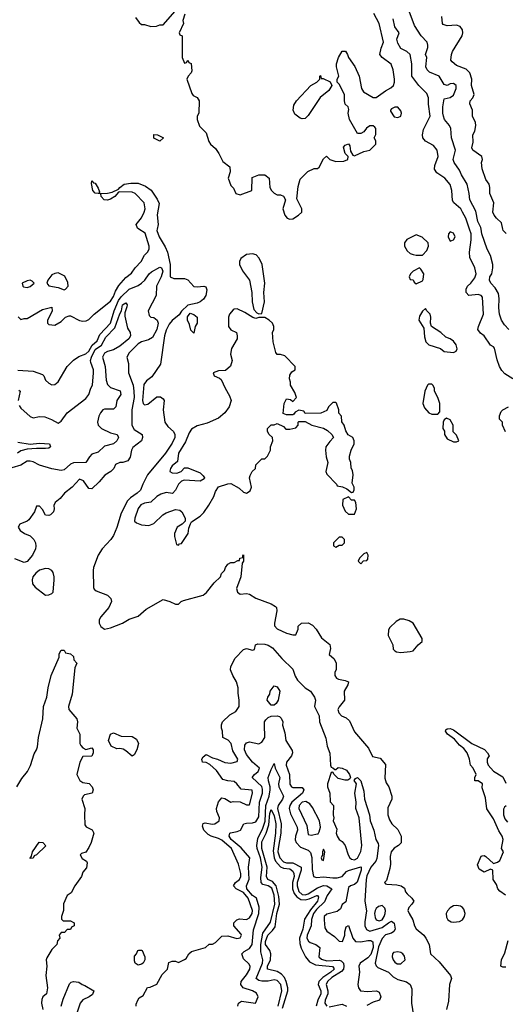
# Model space of a CAD drawing. Header units: inches. Extents: x 2601469 to 2753575, y 449403 to 582909.
# Tile 40 of 256: x 2651502 to 2654646, y 454983 to 461355. Entities that reach past the tile are written whole.
import ezdxf

# ---------------------------------------------------------------- set-up
doc = ezdxf.new("R2010")
doc.units = ezdxf.units.IN
doc.header["$MEASUREMENT"] = 0
doc.layers.add('C6455', color=7, linetype='Continuous')
doc.layers.add('C6456', color=7, linetype='Continuous')

msp = doc.modelspace()

# ---------------------------------------------------------------- linework, layer by layer
at = {"layer": 'C6455', "color": 4}
for points, elevation in [([(2651491.1, 459431.1), (2651510, 459414), (2651530, 459422), (2651550, 459422), (2651650, 459478.8), (2651710, 459494), (2651711.1, 459468.9), (2651682, 459410), (2651682, 459390), (2651690, 459382), (2651730, 459378), (2651770, 459402), (2651798, 459430), (2651822, 459438), (2651830, 459438.8), (2651890, 459408), (2651910, 459403.8), (2651933.3, 459406.7), (2651950, 459415.5), (2651984.5, 459450), (2652090, 459534), (2652110, 459564), (2652122.3, 459597.8), (2652144.4, 459635.6), (2652190, 459686.8), (2652225.2, 459714.8), (2652248.7, 459750), (2652289, 459790), (2652309.5, 459830.5), (2652329, 459850), (2652341.2, 459870), (2652339.3, 459890), (2652313.6, 459973.6), (2652274.1, 460000)], 32), ([(2652392.7, 460000), (2652390.4, 459990), (2652404.9, 459950), (2652444.4, 459884.4), (2652458.4, 459850), (2652475.3, 459770), (2652476, 459690), (2652499.1, 459679.1), (2652570, 459679.1), (2652590.4, 459670.4), (2652630, 459628), (2652650, 459625.5), (2652694, 459630), (2652706.4, 459626.4), (2652713.7, 459606.3), (2652707.7, 459570), (2652692.7, 459547.3), (2652670.5, 459529.5), (2652650, 459521.2), (2652590, 459508), (2652550, 459468), (2652534.4, 459445.6), (2652490, 459409), (2652470, 459384), (2652450, 459345.2), (2652439.5, 459310), (2652413.5, 459126.5), (2652356.8, 459043.2), (2652322.5, 459017.5), (2652306.4, 458993.6), (2652296.3, 458890), (2652300.7, 458870), (2652310, 458862), (2652332.5, 458867.5), (2652390, 458914.8), (2652413.7, 458913.7), (2652430, 458902), (2652438, 458890), (2652431.3, 458830), (2652440.7, 458750), (2652461.4, 458721.4), (2652498.8, 458690), (2652507.3, 458670), (2652507.3, 458650), (2652490, 458614), (2652444.9, 458550), (2652330, 458409), (2652299.1, 458350), (2652284, 458310), (2652262.8, 458290), (2652219, 458261), (2652199.9, 458240.1), (2652159.5, 458160.5), (2652131.3, 458068.7), (2652110, 458016), (2652092.7, 457990), (2652036.3, 457930), (2652010.6, 457890), (2651980.7, 457810), (2651977.3, 457790), (2651980.7, 457680.7), (2651984.7, 457670), (2651998, 457658), (2652071.3, 457630), (2652091.3, 457610), (2652096, 457590), (2652078.8, 457550), (2652026.8, 457490), (2652016, 457470), (2652016, 457450), (2652027.1, 457427.1), (2652050, 457411.3), (2652090, 457418.8), (2652168, 457450), (2652210, 457476), (2652270, 457494.8), (2652321, 457539), (2652430, 457602), (2652474, 457590), (2652510, 457572), (2652530, 457572), (2652548, 457590), (2652563.2, 457596.8), (2652689.1, 457630.9), (2652712.1, 457647.9), (2652762, 457710), (2652802, 457750), (2652808.7, 457770), (2652828.7, 457790), (2652835.3, 457810), (2652850, 457832), (2652870, 457842), (2652890, 457842), (2652914, 457854), (2652926, 457854), (2652928, 457870), (2652946, 457874), (2652946, 457886), (2652951.1, 457891.1), (2652951.6, 457851.6), (2652942, 457838), (2652934.8, 457750), (2652906.4, 457673.6), (2652912, 457650), (2652930, 457638), (2652970, 457641), (2652990, 457636), (2653030.6, 457610.6), (2653130, 457575.5), (2653157.6, 457557.6), (2653164, 457550), (2653167.7, 457530), (2653151.3, 457450), (2653151.6, 457431.6), (2653170, 457412), (2653230, 457384.7), (2653270, 457374), (2653290, 457374), (2653306, 457410), (2653306, 457430), (2653326, 457450), (2653370, 457452), (2653396.9, 457436.9), (2653422, 457410), (2653455.3, 457355.3), (2653510, 457311.3), (2653514.8, 457285.2), (2653506, 457246), (2653538.8, 457218.8), (2653550.9, 457190.9), (2653550.7, 457150), (2653542.8, 457130), (2653542.8, 457110), (2653553.4, 457093.4), (2653566.2, 457086.2), (2653610, 457079.1), (2653631, 457070), (2653626.8, 457050), (2653602.8, 457010), (2653606, 456950), (2653570, 456908), (2653562.8, 456890), (2653567.3, 456870), (2653586, 456850), (2653616.3, 456836.3), (2653636.8, 456816.8), (2653670, 456746), (2653759.8, 456639.8), (2653787.1, 456587.1), (2653836, 456576), (2653870, 456534), (2653866.4, 456446.4), (2653875.3, 456415.3), (2653891.3, 456390), (2653912, 456330), (2653912, 456310), (2653886.4, 456253.6), (2653886, 456210), (2653896.9, 456176.9), (2653912, 456150), (2653950, 456114), (2653972, 456070), (2653972, 456028), (2653954, 456010), (2653927.1, 455992.9), (2653906.8, 455970), (2653899.8, 455940.2), (2653902, 455890), (2653898, 455862), (2653876, 455784), (2653864.7, 455770), (2653870, 455762), (2653879.6, 455759.6), (2653943.1, 455756.9), (2653972, 455750), (2653993.7, 455733.7), (2654001, 455710), (2654010, 455698), (2654042, 455670), (2654054, 455650), (2654042, 455630), (2654022, 455610), (2654016, 455590), (2654022.8, 455570), (2654046.8, 455530), (2654058.8, 455490), (2654070, 455471.3), (2654118, 455430), (2654132, 455410), (2654154, 455370), (2654162, 455310), (2654218, 455258), (2654291.3, 455170), (2654298, 455150), (2654284.7, 455110), (2654278, 455002), (2654266, 454950)], 32), ([(2654694, 459030), (2654643.1, 459063.1), (2654624.7, 459084.7), (2654608.7, 459110), (2654593.6, 459153.6), (2654575.3, 459230), (2654570, 459238), (2654550, 459248), (2654509.3, 459309.3), (2654486, 459326), (2654469.3, 459349.3), (2654473.2, 459370), (2654506, 459450), (2654498.6, 459558.6), (2654489.3, 459569.3), (2654470, 459577.2), (2654409.6, 459569.6), (2654393.2, 459590), (2654392.7, 459610), (2654401.2, 459630), (2654424, 459650), (2654450, 459684.7), (2654457.2, 459710), (2654449.1, 459749.1), (2654416.5, 459816.5), (2654414.5, 459850), (2654425.6, 459930), (2654425.6, 459970), (2654415.4, 460000)], 32), ([(2654669.5, 459349.5), (2654640.1, 459380.1), (2654622.7, 459410), (2654609.6, 459450), (2654603.7, 459490), (2654607.3, 459550), (2654602, 459582), (2654580.5, 459620.5), (2654552.7, 459650), (2654544.5, 459670), (2654547, 459690), (2654558, 459710), (2654564.5, 459750), (2654564.5, 459770), (2654550, 459828), (2654529.2, 459870), (2654495.1, 459970), (2654489.5, 460000)], 28), ([(2654651.4, 459971.4), (2654633.2, 459990), (2654630.8, 460000)], 24), ([(2651490, 459086), (2651590, 459081), (2651650, 459058), (2651658, 459050), (2651670, 459022), (2651690, 459002), (2651710, 458992), (2651730, 458994), (2651750, 459012), (2651810, 459111.3), (2651850, 459151.3), (2651885.4, 459174.6), (2651930, 459191.5), (2651950, 459208.8), (2651971.8, 459248.2), (2652002.9, 459277.1), (2652021.4, 459318.6), (2652089.6, 459390), (2652112.8, 459470), (2652142, 459538), (2652158.3, 459561.7), (2652209.8, 459610.2), (2652270, 459635.6), (2652290.7, 459649.3), (2652311.8, 459668.2), (2652340.5, 459710), (2652356, 459724), (2652410, 459754.4), (2652421, 459750), (2652428.1, 459728.1), (2652418.2, 459690), (2652387.4, 459630), (2652384.9, 459570), (2652334.8, 459470), (2652340.7, 459440.7), (2652350.8, 459430.8), (2652370, 459426.8), (2652393, 459410), (2652398.4, 459390), (2652390, 459349), (2652361.6, 459298.4), (2652336.5, 459283.5), (2652290.3, 459269.7), (2652270, 459256.2), (2652210, 459199.3), (2652194.8, 459170), (2652207.3, 459130), (2652205.5, 459070), (2652236.5, 458990), (2652241.5, 458950), (2652242.3, 458910), (2652228.4, 458830), (2652228.4, 458730), (2652242.6, 458702.6), (2652294, 458670), (2652297.3, 458650), (2652290.5, 458629.5), (2652234.4, 458585.6), (2652226.8, 458570), (2652217.3, 458522.7), (2652201, 458499), (2652170, 458489), (2652150, 458488.7), (2652122.8, 458477.2), (2652110.7, 458449.3), (2652091.3, 458430), (2652053.7, 458406.3), (2652016.7, 458363.3), (2651970, 458319), (2651950, 458322), (2651915.3, 458370), (2651890, 458382), (2651841, 458330), (2651791, 458290), (2651764.5, 458255.5), (2651732, 458230), (2651722, 458210), (2651724.7, 458190), (2651721, 458170), (2651702, 458150), (2651690, 458145.2), (2651669.3, 458149.3), (2651650, 458186), (2651630, 458206), (2651610, 458206), (2651598, 458170), (2651562, 458118), (2651550, 458108.7), (2651502, 458090), (2651492, 458070), (2651504.7, 458050), (2651532, 458030), (2651570, 458014.8), (2651594, 457990), (2651604, 457970), (2651607.1, 457947.1), (2651604.9, 457930), (2651584.9, 457890), (2651550, 457849.3), (2651530, 457842.7), (2651470, 457866)], 28), ([(2651499, 458859), (2651510, 458840.7), (2651570, 458786), (2651590, 458777.3), (2651630, 458786.4), (2651663.9, 458783.9), (2651707.5, 458767.5), (2651750, 458742.8), (2651770, 458756), (2651809.3, 458810), (2651930, 458904.2), (2651949.7, 458930), (2651962, 458970), (2651973.3, 458990), (2651980.7, 459070), (2651978.9, 459090), (2651962.8, 459137.2), (2651961, 459150), (2651966.4, 459170), (2651990, 459220.3), (2652030.9, 459249.1), (2652060.5, 459299.5), (2652118.9, 459361.1), (2652150, 459450.8), (2652162, 459470), (2652168.5, 459510), (2652190, 459522.8), (2652197.1, 459510), (2652196.4, 459496.4), (2652182.5, 459457.5), (2652183.4, 459436.6), (2652199.3, 459359.3), (2652217.3, 459330), (2652219.1, 459310), (2652208, 459290), (2652150, 459241.6), (2652110, 459218.7), (2652070, 459207.3), (2652050, 459196.2), (2652038, 459170), (2652054.9, 459110), (2652061.8, 459021.8), (2652070, 458994.8), (2652090, 458974), (2652152.8, 458952.8), (2652156, 458930), (2652130.8, 458890), (2652124.7, 458850), (2652110, 458835.3), (2652050, 458834.5), (2652041, 458830), (2652024, 458810), (2652014.8, 458790), (2652006, 458750), (2652010.8, 458730), (2652031, 458710), (2652090, 458682), (2652132, 458670), (2652141, 458650), (2652130, 458629), (2652110, 458609.3), (2652050, 458595.1), (2652010, 458556), (2651970, 458543.7), (2651953.5, 458526.5), (2651930, 458489.4), (2651850, 458486.6), (2651830, 458478), (2651790, 458442), (2651770, 458438), (2651710, 458447.3), (2651630, 458472.2), (2651590, 458494), (2651570, 458498.3), (2651550, 458497.4), (2651510, 458471.3), (2651450, 458454.7)], 24), ([(2651497.3, 458957.3), (2651504.7, 458950), (2651492.4, 458890)], 24), ([(2654647.3, 458687.3), (2654628, 458730), (2654628, 458750), (2654609.3, 458769.3), (2654609.3, 458790.7), (2654620.2, 458819.8), (2654629.4, 458830.6), (2654668, 458850)], 32), ([(2651490, 458621.1), (2651570, 458607.3), (2651630, 458614), (2651694, 458610), (2651702, 458590), (2651690, 458582), (2651670, 458579), (2651610, 458580.7), (2651550, 458575.1), (2651510, 458564), (2651486.8, 458550)], 16), ([(2652255.3, 454970), (2652256.4, 454983.6), (2652266, 455010), (2652276.4, 455023.6), (2652300.4, 455039.6), (2652328.9, 455091.1), (2652347.3, 455092.7), (2652390, 455114), (2652425.2, 455174.8), (2652458, 455210), (2652467.3, 455252.7), (2652490, 455262), (2652510, 455262), (2652530, 455254), (2652570, 455272), (2652580.4, 455279.6), (2652598, 455310), (2652614.6, 455325.4), (2652706, 455350), (2652728.4, 455371.6), (2652750, 455372), (2652770, 455382), (2652810, 455424.7), (2652850, 455426), (2652907.9, 455407.9), (2652930, 455412), (2652939, 455430), (2652936.5, 455436.5), (2652888, 455490), (2652888, 455510), (2652908, 455530), (2652924.1, 455535.9), (2652970, 455530.6), (2652990, 455543), (2653007.8, 455570), (2653009.7, 455590), (2652980.4, 455670), (2652950, 455706.9), (2652904, 455730), (2652886, 455750), (2652899, 455770), (2652926, 455790), (2652933, 455810), (2652932.8, 455830), (2652918.7, 455890), (2652873.6, 455990), (2652810, 456044.7), (2652790, 456056.3), (2652742, 456070), (2652722, 456082), (2652694, 456110), (2652685.2, 456134.8), (2652690, 456152), (2652703.1, 456156.9), (2652747.7, 456147.7), (2652766, 456150), (2652793.2, 456170), (2652796, 456190), (2652779.3, 456230), (2652776, 456250), (2652790, 456292), (2652810, 456318), (2652830, 456314), (2652870, 456291.3), (2652885.2, 456294.8), (2652930, 456292), (2652970, 456274), (2652990, 456274), (2653008.4, 456348.4), (2653008, 456368), (2652935.3, 456375.3), (2652908.7, 456410), (2652890, 456424), (2652848.9, 456428.9), (2652818, 456438), (2652776.9, 456496.9), (2652734, 456534), (2652710, 456546.6), (2652686, 456550), (2652681.2, 456570), (2652690, 456584.7), (2652710, 456598.8), (2652750, 456577.3), (2652782, 456570), (2652830, 456547.7), (2652870, 456544), (2652910, 456554), (2652914, 456570), (2652882.7, 456622.7), (2652871.5, 456671.5), (2652852, 456692), (2652818, 456710), (2652815.3, 456750), (2652809, 456769), (2652809.1, 456790.9), (2652815.3, 456810), (2652863.1, 456856.9), (2652902, 456878), (2652922, 456910), (2652924, 456950), (2652916.4, 456996.4), (2652917.2, 457030), (2652905.2, 457070), (2652881.2, 457110), (2652866.8, 457146.8), (2652869.3, 457170), (2652897.5, 457222.5), (2652950, 457278), (2652970, 457284.7), (2653010, 457274), (2653022, 457278), (2653028, 457310), (2653044.7, 457315.3), (2653090, 457314), (2653110, 457307.7), (2653139.1, 457290), (2653199.9, 457219.9), (2653270, 457151), (2653285.8, 457105.8), (2653301.1, 457081.1), (2653350, 457030.8), (2653384.7, 457010), (2653411.3, 456970), (2653418, 456950), (2653411, 456910), (2653441, 456850), (2653444, 456810), (2653484.9, 456704.9), (2653493.8, 456653.8), (2653510.9, 456609.1), (2653514, 456530), (2653518, 456518), (2653530, 456514), (2653542, 456502), (2653550, 456502), (2653564.7, 456515.3), (2653590.7, 456510.7), (2653617.5, 456497.5), (2653638, 456470), (2653644.7, 456450), (2653638.8, 456441.2), (2653626, 456434), (2653606.8, 456433.2), (2653564.1, 456444.1), (2653538, 456470), (2653530, 456486), (2653518, 456482), (2653496, 456410), (2653496, 456390), (2653511, 456350), (2653512.7, 456292.7), (2653534, 456270), (2653531.3, 456210), (2653536, 456190), (2653531.3, 456170), (2653555.3, 456115.3), (2653551.3, 456090), (2653558, 456070), (2653571.3, 456050), (2653590, 456036), (2653610.4, 456010.4), (2653628, 455950), (2653640.5, 455930), (2653650, 455921.6), (2653670, 455917.1), (2653690, 455928.4), (2653710, 455970.8), (2653718.3, 456010), (2653699.5, 456190), (2653678.4, 456250), (2653679.6, 456290), (2653671.8, 456350), (2653682, 456410), (2653668, 456432), (2653676.4, 456443.6), (2653690, 456451), (2653710.6, 456430), (2653730, 456362), (2653733.7, 456310), (2653766, 456210), (2653770.3, 456170), (2653796, 456110), (2653808.9, 456050), (2653822.6, 456022.6), (2653825.3, 456010), (2653814, 455926), (2653807, 455910), (2653774.6, 455870), (2653750, 455813.2), (2653744.9, 455790), (2653737.3, 455650), (2653748.3, 455588.3), (2653736.8, 455516.8), (2653737.3, 455490), (2653747.3, 455467.3), (2653770, 455455.5), (2653850, 455478.9), (2653890, 455510.4), (2653910, 455520.7), (2653927.7, 455507.7), (2653933.4, 455470), (2653925.2, 455454.8), (2653910, 455442.7), (2653870, 455432), (2653850, 455409.3), (2653825.7, 455354.3), (2653802.8, 455250), (2653810, 455232), (2653821.4, 455221.4), (2653890, 455190.7), (2653919.9, 455159.9), (2653950, 455144), (2654007.5, 455127.5), (2654031.3, 455110), (2654042, 455082), (2654038.8, 454990), (2654051, 454909)], 28), ([(2651483.7, 456390), (2651515.6, 456444.4), (2651551.8, 456490), (2651572.4, 456527.6), (2651596.1, 456603.9), (2651609.7, 456630.3), (2651616.2, 456650), (2651623.6, 456710), (2651652.3, 456830), (2651656, 456910), (2651677.2, 456970), (2651686, 457030), (2651706, 457110), (2651758, 457230), (2651758, 457250), (2651770, 457274), (2651790, 457274), (2651798, 457258), (2651831.6, 457251.6), (2651850, 457234), (2651852.7, 457212.7), (2651871.3, 457190), (2651859.6, 457160.4), (2651840.7, 456990), (2651818.8, 456910), (2651821, 456890), (2651871, 456830), (2651876, 456810), (2651871.3, 456770), (2651890.8, 456730), (2651891.3, 456670), (2651896.9, 456656.9), (2651910, 456642), (2651930, 456632), (2651970, 456642), (2651978, 456630), (2651978, 456610), (2651970, 456588.7), (2651910, 456586), (2651891.3, 456550), (2651871.3, 456470), (2651890.9, 456430.9), (2651910, 456418), (2651950.9, 456410.9), (2651971.3, 456390), (2651978, 456370), (2651970.8, 456349.2), (2651922, 456338), (2651912, 456330), (2651904.7, 456310), (2651924.7, 456250), (2651921, 456210), (2651923.6, 456143.6), (2651931.6, 456131.6), (2651971.1, 456111.1), (2651982, 456090), (2651964.7, 456030), (2651950, 455998), (2651930, 455968), (2651902, 455958), (2651894, 455950), (2651906, 455926), (2651934, 455910), (2651938, 455898), (2651934.8, 455865.2), (2651910, 455838), (2651901, 455810), (2651858, 455750), (2651835.3, 455704.7), (2651810, 455686), (2651786.4, 455633.6), (2651784.7, 455590), (2651772, 455550), (2651772.7, 455532.7), (2651783.6, 455523.6), (2651830, 455522), (2651854, 455510), (2651854, 455490), (2651838, 455482), (2651830, 455466), (2651810, 455466), (2651791.6, 455448.4), (2651770, 455448), (2651758, 455430), (2651762, 455410), (2651746, 455394), (2651742, 455370), (2651710, 455338), (2651676.8, 455283.2), (2651674, 455270), (2651678, 455230), (2651670.7, 455170), (2651682.8, 455090), (2651674.8, 455050), (2651651.3, 455030), (2651645.4, 455014.6), (2651642.8, 454990), (2651651.3, 454950)], 28), ([(2652915.3, 454970), (2652919, 454990), (2652937.2, 455002.8), (2653029, 454991), (2653045.2, 455030), (2653034.2, 455054.2), (2653010, 455069.5), (2652949.7, 455089.7), (2652934, 455110), (2652936.9, 455130), (2652970, 455173), (2652991, 455210), (2652994.7, 455230), (2652985.1, 455245.1), (2652950, 455278), (2652940.7, 455310), (2652954.5, 455325.5), (2652990, 455344.2), (2653007.1, 455370), (2653015.8, 455464.2), (2653050.9, 455570), (2653052.3, 455612.2), (2653035.1, 455670), (2653010, 455687.4), (2652972.8, 455730), (2652970.9, 455750), (2652987.3, 455792.7), (2652983.5, 455870), (2652991.2, 455930), (2652935.9, 455995.9), (2652871.3, 456050), (2652857.6, 456070), (2652862.7, 456090), (2652867.3, 456092.8), (2652910, 456100.3), (2652932, 456110), (2652954, 456150), (2652970, 456155.3), (2653010, 456156.1), (2653030, 456163.2), (2653050, 456196), (2653053.7, 456290), (2653073.1, 456350), (2653074.1, 456374.1), (2653070, 456392.2), (2653008, 456450), (2653021.2, 456470), (2653047, 456490), (2653053.6, 456510), (2653009.8, 456549.8), (2652970, 456599.6), (2652957.3, 456630), (2652959.7, 456660.3), (2652970, 456675.5), (2652990, 456680.4), (2653050, 456668.8), (2653070, 456678.4), (2653088.4, 456710), (2653086.2, 456793.8), (2653087.6, 456810), (2653095.4, 456824.6), (2653110, 456838.4), (2653130, 456847), (2653170, 456850.4), (2653184.9, 456844.9), (2653195.3, 456835.3), (2653206, 456810), (2653204, 456790), (2653218.8, 456738.8), (2653225.5, 456690), (2653265.8, 456625.8), (2653268, 456610), (2653262, 456590), (2653228.9, 456550), (2653227.4, 456530), (2653249.4, 456469.4), (2653250, 456407.3), (2653261.6, 456390), (2653270, 456385.5), (2653330, 456384.9), (2653341.6, 456370), (2653334, 456350), (2653264.5, 456290), (2653251.3, 456270), (2653246.7, 456250), (2653254.4, 456214.4), (2653298.4, 456130), (2653300.4, 456110), (2653288.2, 456070), (2653286.2, 456046.2), (2653293, 456030), (2653320.7, 456000.7), (2653370, 455981.3), (2653385.7, 455965.7), (2653393.7, 455933.7), (2653395.6, 455855.6), (2653403.8, 455810), (2653423.2, 455803.2), (2653470, 455808.4), (2653530, 455800.8), (2653557.8, 455802.2), (2653589.6, 455810.4), (2653617.6, 455842.4), (2653631.2, 455848.8), (2653710, 455873), (2653713, 455870), (2653713.4, 455850), (2653687.1, 455772.9), (2653670, 455758), (2653644.7, 455750), (2653630, 455739), (2653613.4, 455646.6), (2653590, 455628), (2653579.5, 455600.5), (2653556.9, 455583.1), (2653490, 455566.6), (2653473.4, 455550), (2653473, 455530), (2653478.5, 455478.5), (2653490, 455456), (2653540.5, 455420.5), (2653570, 455390.7), (2653592.7, 455390), (2653606.6, 455430), (2653607.3, 455452.7), (2653616.4, 455483.6), (2653630, 455492), (2653659.5, 455410), (2653677.3, 455390), (2653710, 455386.5), (2653755.8, 455395.8), (2653774.7, 455394.7), (2653787.5, 455387.5), (2653790.9, 455350), (2653775.6, 455304.4), (2653757.1, 455282.9), (2653706.3, 455250), (2653698.3, 455230), (2653701.1, 455190), (2653692, 455110), (2653695.3, 455090), (2653709.2, 455069.2), (2653753.7, 455066.3), (2653812, 455070), (2653830, 455061), (2653840.7, 455030), (2653831, 455010), (2653790, 454996.9), (2653750, 454976)], 24), ([(2654648, 455690), (2654610, 455715.3), (2654599, 455730), (2654590, 455758), (2654568, 455790), (2654566, 455850), (2654550, 455858), (2654510, 455838), (2654476.4, 455856.4), (2654465.2, 455885.2), (2654490, 455942), (2654496.4, 455943.6), (2654510, 455944.7), (2654519.8, 455939.8), (2654570, 455894), (2654596.4, 455903.6), (2654610, 455914), (2654634, 455970), (2654622, 455990), (2654631.5, 456050), (2654627, 456070), (2654604.4, 456104.4), (2654570, 456184), (2654527.5, 456247.5), (2654518.7, 456318.7), (2654496.4, 456383.6), (2654498, 456410), (2654470, 456428), (2654448, 456430), (2654448.7, 456450), (2654458, 456470), (2654437.2, 456510), (2654421.2, 456530), (2654415.1, 456570), (2654399.7, 456610), (2654378.4, 456638.4), (2654350, 456659.6), (2654317.8, 456697.8), (2654272.7, 456730), (2654259.3, 456750), (2654261.5, 456758.5), (2654270, 456766), (2654290, 456766.8), (2654310, 456758.8), (2654430, 456671), (2654510.9, 456630.9), (2654532, 456610), (2654542, 456590), (2654528, 456572), (2654528.5, 456550), (2654535.5, 456530), (2654570, 456490.6), (2654630, 456454), (2654650, 456414)], 32), ([(2653174.5, 454970), (2653199.3, 455070), (2653193.3, 455110), (2653170, 455137.6), (2653150, 455140.5), (2653110, 455132.8), (2653070, 455132.6), (2653050, 455136.9), (2653033.3, 455150), (2653073.5, 455250), (2653076.8, 455270), (2653062.6, 455322.6), (2653063.4, 455370), (2653076.5, 455443.5), (2653125.8, 455514.2), (2653155, 455630), (2653149.1, 455690), (2653133.6, 455733.6), (2653110, 455749.8), (2653077, 455757), (2653064.8, 455770), (2653062.6, 455802.6), (2653071.4, 455870), (2653061.6, 455930), (2653040.2, 455990), (2653037.5, 456010), (2653043.2, 456056.8), (2653077, 456123), (2653091.9, 456168.1), (2653094.9, 456270), (2653117, 456330), (2653123.6, 456370), (2653123.7, 456390), (2653112, 456430), (2653111, 456450), (2653130, 456502.8), (2653150, 456542), (2653156.9, 456510), (2653186.3, 456450), (2653178.2, 456410), (2653178.9, 456390), (2653209.1, 456330), (2653203.9, 456310), (2653174.7, 456270), (2653170.9, 456250), (2653196, 456150), (2653192.7, 456090), (2653175, 455990), (2653174.3, 455970), (2653185.8, 455930), (2653210, 455905), (2653230, 455899.2), (2653270, 455898.3), (2653324, 455870), (2653325.3, 455850), (2653299.4, 455770), (2653297.6, 455750), (2653310, 455713.4), (2653330, 455694.2), (2653350, 455691.1), (2653370, 455698), (2653430, 455735.5), (2653470, 455751.5), (2653490.5, 455750), (2653523.8, 455730), (2653493.6, 455686.3), (2653475, 455645), (2653423.2, 455596.8), (2653404.2, 455570), (2653391.4, 455531.4), (2653390.2, 455490), (2653364, 455430), (2653362, 455410), (2653371.7, 455391.7), (2653383, 455383), (2653418.8, 455370), (2653445.5, 455350), (2653438, 455290), (2653455.1, 455275.1), (2653490, 455264.3), (2653570, 455268.2), (2653584, 455264), (2653598.2, 455250), (2653601.5, 455230), (2653598.2, 455210), (2653585.9, 455194.1), (2653523.7, 455156.3), (2653495.2, 455130), (2653486.3, 455110), (2653496.2, 455070), (2653496.2, 455050), (2653479.6, 455010), (2653477.4, 454990), (2653490, 454970.4)], 16), ([(2654652.8, 456267.2), (2654641.6, 456258.4), (2654635.2, 456244.8), (2654635.6, 456210), (2654643.7, 456183.7), (2654661, 456161)], 32), ([(2653202.7, 454957.3), (2653238.7, 455070), (2653238.7, 455090), (2653227.8, 455130), (2653215.9, 455155.9), (2653197.4, 455177.4), (2653170, 455195.4), (2653107.3, 455210), (2653106.9, 455230), (2653124.8, 455270), (2653128.3, 455310), (2653121.6, 455330), (2653092.8, 455370), (2653093.3, 455390), (2653109.2, 455430.8), (2653139.5, 455460.5), (2653155.7, 455484.3), (2653167.7, 455570), (2653184, 455630), (2653180.7, 455680.7), (2653162.4, 455750), (2653138, 455778), (2653109.6, 455790), (2653099.1, 455810), (2653105, 455870), (2653069.9, 455990), (2653070, 456034), (2653097.3, 456090), (2653115.5, 456144.5), (2653122, 456218), (2653130, 456242.8), (2653150, 456202.8), (2653159.6, 456150), (2653157.6, 456090), (2653143.2, 455976.8), (2653149, 455930), (2653157.3, 455910), (2653190, 455872.4), (2653210, 455864), (2653250, 455858.5), (2653270, 455843.8), (2653276.9, 455830), (2653278.6, 455810), (2653267.7, 455770), (2653267.7, 455730), (2653280, 455700), (2653297.2, 455677.2), (2653321.9, 455661.8), (2653350, 455658.2), (2653375.7, 455664.3), (2653426, 455686), (2653430, 455686.8), (2653436.5, 455676.5), (2653430.2, 455650), (2653385, 455595), (2653347.1, 455532.9), (2653334.3, 455470), (2653313.6, 455410), (2653315.5, 455375.5), (2653324.9, 455345), (2653351.8, 455290), (2653378.2, 455258.2), (2653418, 455238), (2653526.4, 455226.4), (2653536.7, 455216.7), (2653538.4, 455210), (2653517, 455190), (2653464.6, 455155.4), (2653438.9, 455130), (2653434, 455110), (2653452.7, 455070), (2653452.7, 455050), (2653432.6, 455010), (2653420.9, 454970)], 12), ([(2654650, 455222), (2654630, 455222), (2654618, 455230), (2654622, 455270), (2654644.1, 455315.9), (2654665.1, 455394.9)], 32), ([(2651769.3, 454970), (2651783.3, 455016.7), (2651825.1, 455114.9), (2651834.8, 455125.2), (2651850, 455131), (2651885.5, 455125.5), (2651906, 455110), (2651924.5, 455104.5), (2651982, 455070), (2651973.2, 455046.8), (2651951.3, 455030), (2651910, 455011.8), (2651892.7, 454990), (2651852.8, 454867.2)], 28), ([(2653506.7, 454966.7), (2653590, 454982.7), (2653617.2, 454970)], 16)]:
    msp.add_lwpolyline(points, dxfattribs=dict(at, elevation=elevation))
for points, elevation in [([(2654070, 459962), (2654007.9, 459932.1), (2653994, 459910), (2653993.4, 459890), (2654010, 459858.8), (2654030, 459842.8), (2654050, 459836), (2654070, 459831.3), (2654110, 459832), (2654138, 459862), (2654148, 459890), (2654146, 459910), (2654108.4, 459948.4)], 36), ([(2654290, 459982), (2654278, 459970), (2654276, 459950), (2654290, 459922), (2654310, 459931.3), (2654321.2, 459950), (2654310, 459974)], 36), ([(2653010, 459840.7), (2652970, 459835.1), (2652933.4, 459810), (2652925.5, 459790), (2652924.9, 459770), (2652944.9, 459730), (2652990.6, 459670), (2653006, 459590), (2653007.3, 459530), (2653018.8, 459478.8), (2653036.9, 459456.9), (2653050, 459451.3), (2653070, 459454), (2653086.6, 459530), (2653083.7, 459590), (2653089.4, 459650), (2653072.3, 459770), (2653051.7, 459811.7), (2653033, 459833)], 36), ([(2651750, 459716), (2651730, 459713.2), (2651710, 459704), (2651684.7, 459670), (2651678, 459650), (2651690, 459632), (2651750, 459621), (2651790, 459606.8), (2651798, 459610), (2651815.3, 459630), (2651814.6, 459654.6), (2651794.6, 459694.6)], 36), ([(2654090, 459748), (2654050, 459728), (2654032, 459710), (2654024.7, 459690), (2654030, 459674), (2654050, 459672), (2654056.9, 459656.9), (2654070, 459644.7), (2654110, 459664.7), (2654114, 459674), (2654118, 459710), (2654100.4, 459740.4)], 36), ([(2651570, 459668.7), (2651550, 459665.2), (2651518, 459650), (2651522, 459630), (2651527.1, 459627.1), (2651550, 459620.7), (2651570, 459627.7), (2651595.3, 459650), (2651583.1, 459663.1)], 36), ([(2652910, 459484), (2652890, 459482), (2652883.5, 459476.5), (2652861, 459450), (2652854.8, 459430), (2652854.8, 459370), (2652868.2, 459348.2), (2652906, 459330), (2652910.8, 459310), (2652910.5, 459289.5), (2652873.7, 459226.3), (2652867.7, 459190), (2652878, 459150), (2652866.4, 459113.6), (2652834.4, 459085.6), (2652790, 459082), (2652754, 459070), (2652762, 459050), (2652795.3, 459035.3), (2652806, 459026), (2652831.3, 458970), (2652861.4, 458921.4), (2652871, 458890), (2652858.8, 458850), (2652830.8, 458810), (2652790, 458776), (2652716.5, 458743.5), (2652650, 458726), (2652615.4, 458704.6), (2652599.6, 458680.4), (2652576.3, 458623.7), (2652530.7, 458550), (2652523.6, 458496.4), (2652490, 458468), (2652478, 458450), (2652474, 458434), (2652474, 458430), (2652490, 458422), (2652520.4, 458419.6), (2652548.4, 458431.6), (2652570, 458454), (2652590, 458454), (2652670, 458422), (2652690, 458402), (2652698, 458390), (2652696, 458384), (2652670, 458369.2), (2652566, 458374), (2652550, 458368.7), (2652530.7, 458349.3), (2652510.8, 458309.2), (2652491.1, 458288.9), (2652450, 458294), (2652415.3, 458284.7), (2652390.7, 458269.3), (2652350, 458233.2), (2652310, 458226.6), (2652285.5, 458214.5), (2652268.7, 458191.3), (2652246.8, 458130), (2652246, 458110), (2652259.1, 458099.1), (2652290, 458086), (2652338.4, 458081.6), (2652370, 458093.4), (2652429.5, 458150.5), (2652450, 458162.8), (2652510, 458186), (2652539.8, 458179.8), (2652550.9, 458170.9), (2652574, 458130), (2652574, 458110), (2652554, 458090), (2652522, 458070), (2652504.7, 458030), (2652504.7, 458010), (2652518, 457958), (2652530, 457954), (2652536.4, 457963.6), (2652550, 457966), (2652593.2, 458030), (2652596.4, 458063.6), (2652607.3, 458092.7), (2652615.3, 458104.7), (2652670, 458142), (2652694.2, 458165.8), (2652727.5, 458212.5), (2652759, 458270), (2652770, 458302), (2652789, 458331), (2652850, 458352), (2652870, 458354), (2652923.5, 458323.5), (2652950, 458298), (2652970, 458291.3), (2652994.6, 458305.4), (2653002, 458330), (2652989, 458390), (2652994.6, 458405.4), (2653008, 458430), (2653028, 458450), (2653030, 458474), (2653070, 458514), (2653090, 458514), (2653106, 458530), (2653126, 458570), (2653126, 458590), (2653142, 458630), (2653138, 458650), (2653118, 458670), (2653106, 458690), (2653106, 458710), (2653130, 458734), (2653150, 458734), (2653170, 458742), (2653210, 458722), (2653226, 458706), (2653250, 458704.7), (2653290, 458714), (2653306, 458730), (2653306, 458750), (2653310, 458754), (2653350, 458754), (2653394, 458730), (2653470, 458711.3), (2653495.3, 458695.3), (2653522, 458670), (2653534, 458650), (2653510, 458626), (2653484.7, 458590), (2653482, 458570), (2653486.4, 458526.4), (2653498, 458490), (2653484.7, 458430), (2653490, 458414), (2653554, 458350), (2653558, 458338), (2653591.6, 458331.6), (2653619.6, 458319.6), (2653650, 458294), (2653662, 458298), (2653667.3, 458312.7), (2653668, 458330), (2653654.6, 458354.6), (2653662, 458410), (2653656.4, 458436.4), (2653647.3, 458452.7), (2653646, 458490), (2653638, 458510), (2653638, 458530), (2653648.7, 458570), (2653668.7, 458610), (2653668.7, 458630), (2653658, 458650), (2653628.9, 458668.9), (2653613.6, 458693.6), (2653602, 458730), (2653588, 458752), (2653586, 458790), (2653568, 458808), (2653568.7, 458830), (2653553.6, 458873.6), (2653550, 458878), (2653530, 458878), (2653502, 458850), (2653490, 458826), (2653451.1, 458808.9), (2653350, 458806), (2653342, 458822), (2653310, 458828), (2653285.4, 458814.6), (2653278, 458802), (2653270, 458798), (2653230, 458798), (2653207.3, 458807.3), (2653215.3, 458870), (2653230, 458902), (2653256, 458896), (2653270, 458884.7), (2653295.3, 458910), (2653283.1, 458943.1), (2653255.3, 458990), (2653255.3, 459010), (2653248.9, 459031.1), (2653250, 459054), (2653263.1, 459076.9), (2653286, 459090), (2653286, 459110), (2653219, 459179), (2653190, 459188.7), (2653169, 459189), (2653160.2, 459200.2), (2653144, 459270), (2653138, 459330), (2653148, 459350), (2653148, 459370), (2653138, 459390), (2653118, 459410), (2653090, 459428), (2653050, 459428), (2653030, 459422), (2653011.6, 459428.4), (2652960.2, 459460.2)], 36), ([(2652630, 459326), (2652610, 459346), (2652602, 459382), (2652589.1, 459410.9), (2652588.7, 459431.3), (2652604.7, 459455.3), (2652630, 459446), (2652651.3, 459430), (2652651, 459390), (2652638, 459370)], 32), ([(2654130, 459486), (2654110, 459468), (2654090, 459435.3), (2654086.8, 459410), (2654118.8, 459358.8), (2654122, 459302), (2654131.3, 459270), (2654152, 459250), (2654226, 459226), (2654250, 459206.8), (2654310, 459201), (2654328, 459210), (2654334.6, 459225.4), (2654328.7, 459250), (2654310, 459274), (2654290, 459288.7), (2654260.2, 459300.2), (2654228.7, 459330), (2654168, 459370), (2654162, 459390), (2654164, 459430), (2654159, 459450), (2654138, 459470)], 36), ([(2654170, 458995.3), (2654150, 458995.3), (2654142, 458990), (2654124.7, 458950), (2654111.3, 458870), (2654122, 458842), (2654151.1, 458811.1), (2654170, 458802), (2654210, 458802), (2654222, 458818), (2654222, 458870), (2654208.9, 458908.9), (2654188, 458950), (2654188, 458970), (2654178, 458990)], 36), ([(2654264.7, 458775.3), (2654250, 458766), (2654244.7, 458750), (2654242, 458710), (2654251.6, 458691.6), (2654252, 458670), (2654270, 458642), (2654310, 458622), (2654330, 458622), (2654346, 458630), (2654330, 458666), (2654308.4, 458688.4), (2654308, 458730), (2654290, 458766)], 36), ([(2653630, 458266), (2653594, 458250), (2653592.7, 458212.7), (2653610, 458174), (2653630, 458154), (2653670, 458154), (2653682, 458190), (2653678, 458230), (2653670, 458246), (2653650, 458246)], 36), ([(2653590, 458006), (2653570, 458006), (2653534, 457970), (2653534, 457950), (2653550, 457942), (2653570, 457954), (2653590, 457954), (2653606, 457970), (2653606, 457990)], 36), ([(2653750, 457906), (2653730, 457898), (2653702, 457870), (2653694, 457850), (2653710, 457834), (2653727.3, 457852.7), (2653750, 457854), (2653756.4, 457863.6), (2653758, 457890)], 36), ([(2651670, 457802.7), (2651630, 457792.7), (2651606.4, 457773.6), (2651587.3, 457750), (2651582, 457730), (2651584.7, 457704.7), (2651602.3, 457682.3), (2651670, 457631.3), (2651690, 457632), (2651710, 457642), (2651718, 457650), (2651726, 457730), (2651726, 457750), (2651717.5, 457777.5), (2651709.4, 457789.4), (2651690, 457801.2)], 32), ([(2653990, 457475.3), (2653965.4, 457474.6), (2653938.8, 457461.2), (2653898, 457422), (2653890, 457406), (2653887.3, 457370), (2653918, 457310), (2653921, 457281), (2653932, 457270), (2653942.8, 457262.8), (2653970, 457258.8), (2654030, 457266.8), (2654050, 457271.3), (2654082, 457310), (2654108, 457330), (2654108.7, 457350), (2654050, 457448.7), (2654024.7, 457464.7)], 36), ([(2653130, 456919.3), (2653104, 456950), (2653109.3, 456970.7), (2653122, 456990), (2653124, 457010), (2653150, 457044.7), (2653170, 457038), (2653186, 457010), (2653174.8, 456950), (2653162.8, 456930), (2653150, 456919.3)], 24), ([(2652230, 456588.7), (2652190, 456624), (2652172.9, 456632.9), (2652150, 456639), (2652130, 456635.3), (2652093.6, 456653.6), (2652077.2, 456690), (2652089.6, 456730.4), (2652110, 456738.8), (2652158.8, 456718.8), (2652230, 456716), (2652258, 456698), (2652270.8, 456670), (2652261, 456630), (2652243.6, 456596.4)], 28), ([(2653354.9, 456294.9), (2653331.3, 456290), (2653310.7, 456270), (2653308.4, 456250), (2653360.7, 456140.7), (2653370, 456082), (2653390, 456077.3), (2653430, 456086), (2653434, 456086), (2653442, 456098), (2653449.2, 456130), (2653444, 456170), (2653397.2, 456257.2), (2653380.1, 456280.1)], 28), ([(2651570, 455926), (2651569, 455929), (2651578, 455942), (2651584, 455970), (2651628.9, 456031.1), (2651652, 456030), (2651671.6, 456008.4), (2651611, 455950), (2651596, 455944), (2651590, 455929)], 24), ([(2653470, 455986), (2653462, 455970), (2653462, 455950), (2653454, 455930), (2653458, 455918), (2653470, 455914), (2653478, 455970)], 28), ([(2653850, 455622.7), (2653824.4, 455615.6), (2653810, 455603.7), (2653803.1, 455590), (2653800.3, 455570), (2653803.6, 455543.6), (2653810.3, 455530.3), (2653830, 455522.6), (2653850, 455530.4), (2653862.6, 455550), (2653868, 455570), (2653869.6, 455590), (2653865.4, 455605.4)], 32), ([(2654330, 455623), (2654310, 455619.7), (2654290, 455607.6), (2654271.5, 455588.5), (2654263.7, 455570), (2654265.8, 455545.8), (2654273.4, 455530), (2654296.2, 455516.2), (2654310, 455513.4), (2654350, 455519.3), (2654369.6, 455530.4), (2654382.7, 455550), (2654386.6, 455570), (2654378, 455598), (2654369.6, 455609.6), (2654356.9, 455616.9)], 36), ([(2652270, 455235.3), (2652250, 455248), (2652244.7, 455264.7), (2652245.2, 455294.8), (2652258, 455310), (2652266, 455330), (2652272.7, 455332.7), (2652290, 455334), (2652294, 455330), (2652312, 455290), (2652312, 455270), (2652302, 455250), (2652290, 455242)], 28), ([(2653950, 455322.9), (2653922.4, 455317.6), (2653914.8, 455310), (2653913, 455290), (2653920.4, 455270), (2653930, 455256.3), (2653945.4, 455245.4), (2653970, 455244.4), (2653997, 455270), (2653994.5, 455294.5), (2653982.7, 455310), (2653970, 455317.6)], 32)]:
    msp.add_lwpolyline(points, close=True, dxfattribs=dict(at, elevation=elevation))
at = {"layer": 'C6456', "color": 4}
for points, elevation in [([(2652252, 461370), (2652276, 461336), (2652290, 461324.7), (2652310, 461324.7), (2652350, 461311.3), (2652387.3, 461312.7), (2652410, 461322), (2652430, 461322), (2652508, 461410)], 36), ([(2652571, 461390), (2652558, 461350), (2652562, 461330), (2652534, 461270), (2652538, 461258), (2652554, 461250), (2652554, 461110), (2652570, 461074), (2652582, 461078), (2652590, 461094), (2652598, 461078), (2652611.6, 461071.6), (2652616.9, 461023.1), (2652612, 461010), (2652592, 460990), (2652584.7, 460970), (2652616.9, 460876.9), (2652625.4, 460865.4), (2652650.7, 460850.7), (2652664.7, 460830), (2652662, 460750), (2652652, 460730), (2652651.3, 460710), (2652665.2, 460665.2), (2652710, 460622), (2652726.4, 460566.4), (2652738, 460550), (2652770, 460522), (2652791.3, 460490), (2652816.9, 460436.9), (2652862, 460402), (2652864.7, 460370), (2652851.3, 460330), (2652870, 460282), (2652885.4, 460265.4), (2652902, 460230), (2652930, 460222), (2653006, 460250), (2653007.3, 460332.7), (2653050, 460352), (2653090, 460351.3), (2653118, 460330), (2653122, 460270), (2653132, 460250), (2653150, 460232), (2653170, 460222), (2653190, 460222), (2653210, 460212), (2653222, 460190), (2653204.7, 460130), (2653218, 460090), (2653234, 460070), (2653250, 460064.7), (2653270, 460066), (2653308, 460090), (2653328, 460110), (2653328, 460130), (2653296.4, 460196.4), (2653304.7, 460275.3), (2653318, 460322), (2653367.3, 460372.7), (2653408.9, 460391.1), (2653430, 460392), (2653440.4, 460399.6), (2653470, 460454), (2653488.7, 460471.3), (2653511.1, 460451.1), (2653550, 460438), (2653600.4, 460439.6), (2653626, 460450), (2653628, 460470), (2653609.1, 460489.1), (2653598, 460530), (2653610, 460542), (2653630, 460552), (2653639.6, 460539.6), (2653643.6, 460503.6), (2653658, 460478), (2653670, 460474), (2653730, 460502), (2653768.9, 460511.1), (2653808, 460550), (2653808, 460570), (2653798, 460590), (2653807.3, 460612.7), (2653808, 460630), (2653808, 460650), (2653800.4, 460660.4), (2653790, 460668), (2653770, 460668), (2653747.1, 460652.9), (2653730, 460628.7), (2653710, 460618), (2653690, 460618), (2653637.2, 460710), (2653629, 460750), (2653633.6, 460773.6), (2653628, 460790), (2653609.3, 460809.3), (2653604, 460830), (2653605.2, 460870), (2653570, 460938), (2653558, 460950), (2653558, 460970), (2653568, 460990), (2653553.2, 461050), (2653553.2, 461070), (2653565.2, 461110), (2653589.4, 461150.6), (2653610.7, 461150.7), (2653624.7, 461130), (2653631, 461110), (2653672.3, 461052.3), (2653700.7, 460990), (2653716, 460910), (2653727.5, 460887.5), (2653790, 460852), (2653810, 460852), (2653870, 460894.8), (2653905.6, 460914.4), (2653922, 460930), (2653929, 460950), (2653929, 460970), (2653920.9, 461030), (2653907, 461067), (2653848.7, 461110), (2653834, 461130), (2653842.7, 461170), (2653858, 461210), (2653829.5, 461329.5), (2653795.9, 461395.9)], 36), ([(2654415.4, 460000), (2654391.6, 460070), (2654370, 460109), (2654358, 460130), (2654314, 460170), (2654305.2, 460185.2), (2654299.3, 460250), (2654289.4, 460289.4), (2654254, 460330), (2654203.3, 460363.3), (2654187.5, 460387.5), (2654190, 460412), (2654212.3, 460470), (2654205.2, 460510), (2654181.5, 460541.5), (2654130, 460569.3), (2654112.7, 460590), (2654109.3, 460610.7), (2654116.5, 460643.5), (2654159.5, 460730), (2654147.9, 460807.9), (2654149.6, 460850), (2654137.4, 460877.4), (2654086, 460930), (2654040.9, 460990), (2654040.9, 461070), (2654029.2, 461130), (2654009.5, 461149.5), (2653970, 461169.4), (2653950, 461202), (2653944.5, 461230), (2653959, 461270), (2653930, 461308.7), (2653920.1, 461360.1)], 32), ([(2654489.5, 460000), (2654487.6, 460010), (2654467.8, 460050), (2654455.8, 460115.8), (2654416, 460190), (2654413.2, 460230), (2654399.5, 460290), (2654363.7, 460350), (2654350, 460382), (2654316, 460430), (2654309.5, 460449.5), (2654323.7, 460510), (2654298, 460590), (2654293.2, 460650), (2654285.2, 460670), (2654253.2, 460710), (2654246, 460730), (2654240.9, 460750), (2654240.9, 460790), (2654250, 460842), (2654290, 460850.8), (2654310, 460866.8), (2654328.7, 460908.7), (2654328.7, 460928.7), (2654310, 460942), (2654290, 460939), (2654270, 460929.2), (2654250, 460935.3), (2654219, 460990), (2654155.6, 461015.6), (2654139.3, 461030), (2654132.7, 461050), (2654137.2, 461110), (2654129.4, 461130), (2654143.9, 461176.1), (2654145.6, 461190), (2654140.7, 461210), (2654100.9, 461250), (2654057.5, 461317.5), (2654024.5, 461410)], 28), ([(2654630.8, 460000), (2654620.9, 460040.9), (2654589.2, 460070), (2654573.2, 460090), (2654565.2, 460110), (2654572.7, 460170), (2654546, 460230), (2654546, 460270), (2654541.2, 460290), (2654520.1, 460320.1), (2654497.2, 460390), (2654493.2, 460430), (2654499, 460450), (2654494, 460470), (2654435.3, 460510), (2654430, 460526), (2654437.2, 460562.8), (2654435.3, 460610), (2654450, 460634), (2654455.3, 460670), (2654454, 460690), (2654434, 460730), (2654433.2, 460770), (2654417.2, 460810), (2654419, 460830), (2654436, 460850), (2654444.5, 460870), (2654427.8, 460930), (2654429.6, 460970), (2654415.6, 461010), (2654393.9, 461033.9), (2654330, 461059.3), (2654301.5, 461081.5), (2654293.6, 461093.6), (2654297.2, 461130), (2654305.2, 461150), (2654367, 461250), (2654371.6, 461270), (2654369.3, 461290), (2654353.2, 461310), (2654330, 461319.5), (2654270, 461315.1), (2654243.7, 461323.7), (2654239, 461330), (2654234.8, 461374.8)], 24), ([(2652274.1, 460000), (2652265.6, 460005.6), (2652255.3, 460030), (2652290, 460072), (2652308.7, 460110), (2652314, 460130), (2652308.7, 460170), (2652250, 460229.2), (2652230, 460239.5), (2652150, 460241.2), (2652141.4, 460238.6), (2652118.8, 460210), (2652090, 460192.7), (2652070, 460187), (2652049.6, 460189.6), (2652028.7, 460210), (2652027.3, 460227.3), (2651990, 460233.2), (2651976, 460250), (2651966, 460294), (2651968.9, 460311.1), (2651979.6, 460299.6), (2651990, 460296), (2652010, 460264.7), (2652018.8, 460241.2), (2652014, 460234), (2652030.6, 460230.6), (2652070, 460232.4), (2652100.2, 460239.8), (2652141.2, 460258.8), (2652149.2, 460270), (2652178, 460290), (2652222, 460298), (2652270, 460296.4), (2652317.2, 460277.2), (2652352.2, 460252.2), (2652393, 460193), (2652404.9, 460164.9), (2652392.8, 460092.8), (2652399.3, 460030), (2652392.7, 460000)], 32)]:
    msp.add_lwpolyline(points, dxfattribs=dict(at, elevation=elevation))
for points, elevation in [([(2653454, 460974), (2653466, 460974), (2653512, 460952), (2653522, 460930), (2653503.6, 460896.4), (2653447.5, 460852.5), (2653370, 460734), (2653350, 460716), (2653330, 460712.7), (2653317.5, 460717.5), (2653283.7, 460743.7), (2653273.2, 460770), (2653277.2, 460802.8), (2653294, 460830), (2653386, 460930), (2653426, 460950), (2653446, 460970), (2653446, 460990), (2653450, 460994)], 36), ([(2653950, 460788.7), (2653930, 460788.7), (2653910, 460778), (2653902, 460770), (2653903.6, 460763.6), (2653927.1, 460727.1), (2653950, 460721), (2653968.9, 460731.1), (2653974, 460750), (2653970, 460766)], 36), ([(2652410, 460568), (2652370, 460588), (2652370, 460612), (2652394, 460610), (2652434, 460590)], 32)]:
    msp.add_lwpolyline(points, close=True, dxfattribs=dict(at, elevation=elevation))

doc.saveas('drawing.dxf')
